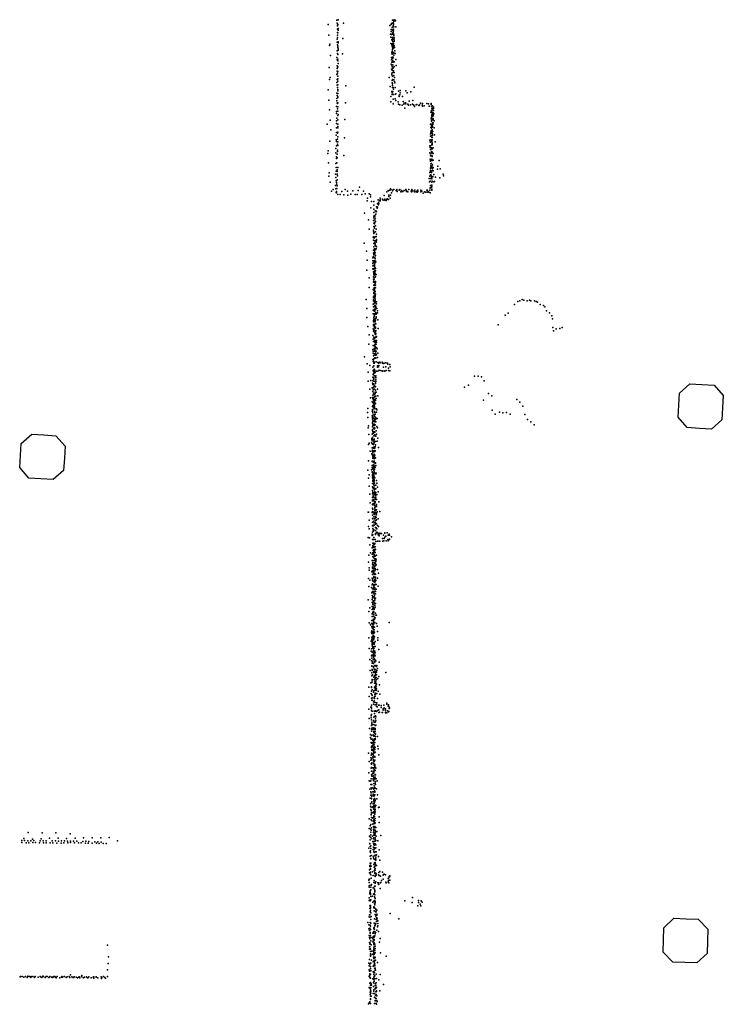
# Model space of a CAD drawing. Header units: millimetres. Extents: x -59317 to 38363, y -36677 to 72540.
# Tile 9 of 17: x -3225 to 1580, y 4468 to 11196. Entities that reach past the tile are written whole.
import ezdxf

# ---------------------------------------------------------------- set-up
doc = ezdxf.new("R2010")
doc.units = ezdxf.units.MM
doc.layers.add('P', color=9, linetype='Continuous')
doc.layers.add('PANOS', color=10, linetype='Continuous')

msp = doc.modelspace()

# ---------------------------------------------------------------- linework, layer by layer
at = {"layer": 'P'}
for p in [(-1058, 11192), (-1056, 11172), (-1050, 11196), (-1014, 11173), (-685, 11171), (-685, 11171), (-680, 11173), (-678, 11193), (-674, 11175), (-672, 11192), (-669, 11184), (-663, 11195), (-659, 11188), (-1117, 11163), (-1055, 11158), (-1055, 11109), (-1054, 11154), (-1054, 11132), (-1053, 11163), (-1051, 11107), (-1050, 11135), (-1050, 11124), (-696, 11157), (-688, 11164), (-687, 11130), (-687, 11116), (-681, 11143), (-679, 11125), (-678, 11104), (-677, 11122), (-675, 11148), (-674, 11153), (-674, 11110), (-673, 11130), (-672, 11161), (-672, 11119), (-671, 11167), (-671, 11131), (-670, 11147), (-657, 11148), (-1113, 11091), (-1057, 11043), (-1056, 11064), (-1054, 11090), (-1054, 11075), (-1050, 11045), (-1050, 11038), (-1017, 11068), (-693, 11096), (-691, 11076), (-689, 11034), (-685, 11095), (-683, 11061), (-681, 11053), (-679, 11074), (-679, 11064), (-677, 11044), (-676, 11096), (-676, 11070), (-676, 11062), (-674, 11099), (-672, 11034), (-669, 11096), (-669, 11089), (-669, 11085), (-669, 11064), (-668, 11073), (-668, 11055), (-668, 11051), (-667, 11047), (-1109, 11020), (-1106, 11029), (-1056, 10983), (-1055, 11024), (-1053, 11006), (-1052, 11016), (-1050, 10987), (-1049, 10998), (-684, 11024), (-684, 10971), (-683, 10969), (-681, 11032), (-681, 11025), (-680, 11015), (-680, 10982), (-680, 10975), (-679, 11003), (-679, 10993), (-678, 10992), (-677, 11019), (-675, 11011), (-672, 10971), (-671, 11024), (-671, 11002), (-670, 10970), (-667, 11017), (-664, 11006), (-663, 10983), (-1102, 10951), (-1059, 10938), (-1057, 10921), (-1054, 10964), (-1051, 10958), (-1051, 10927), (-1051, 10915), (-1021, 10963), (-686, 10937), (-685, 10922), (-683, 10906), (-682, 10960), (-681, 10928), (-679, 10910), (-678, 10940), (-677, 10966), (-677, 10930), (-677, 10914), (-676, 10939), (-673, 10940), (-673, 10905), (-670, 10953), (-668, 10907), (-661, 10965), (-656, 10924), (-1111, 10869), (-1057, 10880), (-1056, 10863), (-1056, 10845), (-1054, 10867), (-1053, 10874), (-1053, 10841), (-1050, 10896), (-688, 10892), (-685, 10857), (-683, 10885), (-682, 10874), (-681, 10852), (-677, 10888), (-677, 10862), (-677, 10836), (-671, 10869), (-671, 10846), (-668, 10876), (-667, 10835), (-653, 10882), (-1108, 10788), (-1104, 10801), (-1059, 10821), (-1058, 10767), (-1056, 10787), (-1054, 10830), (-1052, 10791), (-1051, 10809), (-1051, 10777), (-702, 10800), (-683, 10830), (-683, 10819), (-681, 10781), (-679, 10810), (-679, 10788), (-677, 10810), (-677, 10784), (-670, 10815), (-670, 10784), (-669, 10814), (-666, 10773), (-665, 10801), (-663, 10765), (-1117, 10716), (-1057, 10749), (-1055, 10733), (-1051, 10751), (-1051, 10718), (-1051, 10711), (-997, 10744), (-695, 10739), (-683, 10705), (-681, 10764), (-678, 10758), (-678, 10746), (-678, 10732), (-677, 10706), (-673, 10732), (-672, 10722), (-661, 10732), (-637, 10708), (-627, 10712), (-587, 10710), (-554, 10702), (-531, 10736), (-1114, 10645), (-1059, 10658), (-1058, 10694), (-1058, 10642), (-1056, 10678), (-1053, 10664), (-1052, 10670), (-1051, 10691), (-691, 10672), (-689, 10634), (-681, 10684), (-680, 10696), (-673, 10654), (-672, 10685), (-660, 10656), (-658, 10688), (-657, 10690), (-655, 10644), (-639, 10635), (-634, 10681), (-632, 10671), (-628, 10682), (-626, 10697), (-611, 10671), (-606, 10636), (-579, 10696), (-565, 10640), (-540, 10644), (-1108, 10579), (-1062, 10603), (-1061, 10569), (-1057, 10625), (-1055, 10623), (-1054, 10586), (-1053, 10629), (-1053, 10601), (-1052, 10572), (-1000, 10629), (-673, 10622), (-638, 10618), (-629, 10614), (-612, 10613), (-601, 10618), (-600, 10625), (-595, 10591), (-590, 10628), (-588, 10620), (-573, 10619), (-570, 10611), (-556, 10614), (-543, 10618), (-535, 10615), (-534, 10611), (-528, 10603), (-516, 10614), (-512, 10617), (-499, 10609), (-495, 10614), (-487, 10625), (-476, 10612), (-474, 10606), (-473, 10623), (-463, 10608), (-444, 10623), (-432, 10622), (-428, 10606), (-426, 10606), (-417, 10563), (-415, 10623), (-415, 10616), (-412, 10575), (-409, 10604), (-409, 10592), (-409, 10567), (-408, 10581), (-406, 10608), (-404, 10591), (-399, 10598), (-399, 10576), (-398, 10589), (-1104, 10510), (-1062, 10504), (-1060, 10554), (-1058, 10524), (-1052, 10511), (-1051, 10542), (-1050, 10548), (-1004, 10513), (-414, 10518), (-413, 10530), (-413, 10506), (-413, 10502), (-412, 10525), (-409, 10545), (-409, 10542), (-409, 10517), (-408, 10557), (-408, 10511), (-404, 10535), (-402, 10548), (-402, 10541), (-402, 10519), (-401, 10560), (-401, 10512), (-400, 10550), (-396, 10553), (-395, 10504), (-1124, 10481), (-1099, 10443), (-1062, 10487), (-1061, 10456), (-1053, 10481), (-1053, 10458), (-1052, 10466), (-419, 10482), (-416, 10459), (-415, 10436), (-413, 10455), (-412, 10474), (-412, 10465), (-411, 10481), (-411, 10466), (-410, 10441), (-410, 10429), (-408, 10444), (-406, 10462), (-405, 10491), (-405, 10490), (-405, 10468), (-404, 10480), (-403, 10432), (-402, 10491), (-393, 10456), (-1107, 10365), (-1064, 10375), (-1063, 10407), (-1062, 10363), (-1061, 10426), (-1054, 10420), (-1054, 10379), (-1053, 10428), (-1053, 10395), (-1052, 10362), (-1006, 10388), (-423, 10373), (-421, 10362), (-420, 10417), (-418, 10399), (-416, 10427), (-416, 10376), (-415, 10403), (-411, 10422), (-411, 10390), (-411, 10365), (-409, 10390), (-409, 10368), (-408, 10416), (-407, 10391), (-407, 10375), (-406, 10415), (-406, 10404), (-391, 10409), (-1119, 10300), (-1065, 10315), (-1061, 10335), (-1055, 10296), (-1054, 10346), (-1054, 10304), (-1053, 10337), (-424, 10334), (-422, 10323), (-419, 10360), (-419, 10308), (-418, 10334), (-413, 10296), (-412, 10320), (-410, 10314), (-409, 10340), (-408, 10348), (-408, 10319), (-407, 10354), (-407, 10340), (-407, 10314), (-402, 10320), (-388, 10361), (-1120, 10282), (-1065, 10286), (-1062, 10260), (-1061, 10247), (-1057, 10253), (-1056, 10278), (-1011, 10269), (-423, 10286), (-422, 10243), (-420, 10265), (-420, 10236), (-418, 10279), (-418, 10239), (-418, 10230), (-416, 10282), (-411, 10238), (-409, 10289), (-409, 10269), (-409, 10243), (-408, 10290), (-408, 10264), (-408, 10262), (-408, 10233), (-404, 10285), (-401, 10237), (-400, 10282), (-361, 10233), (-1115, 10217), (-1066, 10213), (-1064, 10187), (-1064, 10161), (-1058, 10218), (-1057, 10170), (-1053, 10185), (-420, 10181), (-418, 10167), (-418, 10161), (-417, 10211), (-417, 10186), (-416, 10198), (-413, 10213), (-411, 10184), (-409, 10196), (-408, 10163), (-406, 10204), (-405, 10176), (-401, 10163), (-400, 10186), (-371, 10175), (-370, 10195), (-352, 10177), (-1114, 10127), (-1111, 10150), (-1069, 10141), (-1066, 10118), (-1063, 10094), (-1057, 10141), (-1057, 10102), (-1056, 10159), (-1055, 10129), (-429, 10110), (-424, 10151), (-423, 10126), (-421, 10092), (-419, 10137), (-418, 10110), (-415, 10134), (-413, 10151), (-412, 10122), (-412, 10114), (-410, 10108), (-408, 10093), (-404, 10122), (-403, 10124), (-396, 10138), (-385, 10120), (-355, 10116), (-332, 10140), (-330, 10128), (-1105, 10086), (-1096, 10025), (-1084, 10035), (-1067, 10064), (-1065, 10040), (-1060, 10084), (-1059, 10073), (-1059, 10043), (-1056, 10061), (-1002, 10036), (-949, 10026), (-912, 10029), (-904, 10052), (-876, 10025), (-708, 10029), (-707, 10027), (-696, 10031), (-693, 10041), (-691, 10035), (-679, 10027), (-678, 10030), (-670, 10036), (-653, 10028), (-649, 10035), (-649, 10031), (-633, 10030), (-628, 10036), (-617, 10029), (-600, 10028), (-588, 10036), (-585, 10028), (-583, 10029), (-567, 10035), (-552, 10025), (-547, 10035), (-547, 10028), (-539, 10027), (-525, 10032), (-505, 10031), (-484, 10031), (-481, 10025), (-445, 10032), (-442, 10032), (-425, 10089), (-424, 10031), (-422, 10047), (-421, 10045), (-420, 10062), (-412, 10055), (-412, 10052), (-411, 10065), (-410, 10032), (-409, 10086), (-409, 10053), (-409, 10037), (-397, 10088), (-391, 10090), (-1064, 10015), (-1061, 10021), (-1060, 10012), (-1052, 10001), (-1037, 10002), (-1024, 10023), (-1010, 9999), (-987, 10024), (-984, 9997), (-963, 10003), (-933, 10002), (-919, 10001), (-889, 10001), (-866, 10007), (-851, 9959), (-850, 9977), (-837, 10005), (-829, 9985), (-828, 9999), (-777, 9964), (-767, 9959), (-764, 9964), (-763, 9977), (-762, 9958), (-748, 9969), (-743, 9963), (-736, 9994), (-731, 9969), (-730, 9962), (-722, 9960), (-718, 10019), (-718, 9967), (-717, 9970), (-714, 9973), (-705, 9968), (-704, 9988), (-703, 9997), (-694, 9976), (-693, 9997), (-686, 10013), (-646, 10023), (-621, 10019), (-615, 10023), (-608, 10023), (-582, 10023), (-575, 10020), (-550, 10019), (-528, 10020), (-518, 10020), (-512, 10024), (-511, 10018), (-506, 10023), (-486, 10019), (-478, 10024), (-470, 10011), (-461, 10020), (-454, 10017), (-442, 10017), (-436, 10022), (-431, 10018), (-430, 10018), (-421, 10014), (-827, 9910), (-821, 9954), (-807, 9953), (-807, 9902), (-805, 9928), (-787, 9917), (-786, 9918), (-784, 9909), (-784, 9908), (-781, 9937), (-781, 9914), (-776, 9941), (-774, 9947), (-774, 9931), (-772, 9940), (-870, 9874), (-842, 9829), (-809, 9823), (-806, 9878), (-806, 9842), (-805, 9854), (-804, 9856), (-800, 9854), (-800, 9828), (-799, 9857), (-798, 9890), (-797, 9840), (-796, 9890), (-792, 9868), (-791, 9883), (-789, 9888), (-838, 9765), (-809, 9757), (-806, 9783), (-805, 9806), (-803, 9780), (-801, 9807), (-801, 9800), (-801, 9771), (-797, 9814), (-794, 9817), (-794, 9787), (-791, 9764), (-810, 9711), (-809, 9689), (-808, 9747), (-806, 9736), (-806, 9713), (-803, 9704), (-802, 9743), (-801, 9709), (-795, 9747), (-794, 9713), (-793, 9713), (-791, 9715), (-788, 9730), (-788, 9694), (-871, 9670), (-807, 9667), (-807, 9645), (-801, 9684), (-801, 9671), (-801, 9630), (-800, 9631), (-799, 9630), (-798, 9665), (-796, 9656), (-796, 9654), (-795, 9685), (-795, 9651), (-792, 9628), (-791, 9676), (-791, 9649), (-791, 9630), (-788, 9645), (-787, 9684), (-857, 9615), (-814, 9568), (-810, 9576), (-809, 9621), (-809, 9573), (-808, 9600), (-807, 9590), (-806, 9603), (-806, 9593), (-804, 9571), (-802, 9593), (-801, 9619), (-801, 9610), (-799, 9620), (-799, 9574), (-798, 9561), (-797, 9602), (-794, 9585), (-852, 9553), (-813, 9549), (-813, 9530), (-812, 9513), (-812, 9494), (-811, 9494), (-810, 9534), (-807, 9495), (-806, 9548), (-805, 9490), (-804, 9546), (-804, 9544), (-804, 9518), (-802, 9510), (-801, 9517), (-800, 9549), (-800, 9536), (-799, 9546), (-799, 9528), (-798, 9500), (-795, 9546), (-795, 9496), (-793, 9542), (-855, 9484), (-838, 9431), (-809, 9438), (-808, 9473), (-808, 9422), (-806, 9463), (-806, 9460), (-806, 9422), (-805, 9454), (-805, 9453), (-804, 9434), (-803, 9424), (-800, 9464), (-800, 9455), (-800, 9450), (-799, 9476), (-798, 9482), (-798, 9463), (-797, 9436), (-794, 9481), (-794, 9438), (-791, 9456), (-837, 9367), (-811, 9353), (-809, 9402), (-807, 9381), (-805, 9418), (-805, 9406), (-805, 9381), (-804, 9403), (-804, 9384), (-804, 9379), (-804, 9364), (-804, 9352), (-803, 9361), (-802, 9402), (-801, 9361), (-799, 9389), (-798, 9365), (-795, 9364), (-794, 9408), (-794, 9397), (-794, 9382), (-794, 9364), (-859, 9285), (-809, 9350), (-809, 9302), (-808, 9296), (-807, 9332), (-805, 9324), (-804, 9346), (-804, 9296), (-803, 9345), (-803, 9310), (-802, 9351), (-802, 9346), (-802, 9334), (-802, 9331), (-802, 9324), (-802, 9301), (-801, 9325), (-801, 9297), (-800, 9296), (-798, 9317), (-798, 9313), (-798, 9309), (-798, 9287), (-797, 9303), (-796, 9338), (-794, 9320), (-854, 9223), (-810, 9252), (-809, 9274), (-809, 9234), (-808, 9282), (-807, 9278), (-807, 9255), (-804, 9269), (-803, 9235), (-802, 9241), (-802, 9219), (-801, 9265), (-801, 9239), (-800, 9268), (-797, 9276), (-797, 9271), (-797, 9261), (-796, 9242), (-795, 9243), (-793, 9234), (-792, 9230), (-789, 9267), (-788, 9255), (-786, 9223), (154, 9249), (177, 9270), (192, 9276), (208, 9284), (218, 9279), (242, 9276), (256, 9279), (267, 9276), (292, 9275), (302, 9270), (312, 9265), (330, 9250), (352, 9243), (362, 9235), (-853, 9160), (-811, 9186), (-810, 9211), (-806, 9207), (-806, 9160), (-805, 9159), (-804, 9186), (-803, 9171), (-803, 9152), (-802, 9212), (-802, 9212), (-802, 9176), (-801, 9185), (-801, 9182), (-800, 9213), (-800, 9204), (-800, 9201), (-794, 9217), (-793, 9154), (-792, 9193), (-792, 9192), (-791, 9166), (-791, 9158), (-790, 9183), (-788, 9189), (-782, 9194), (-781, 9206), (91, 9176), (111, 9190), (374, 9206), (393, 9193), (409, 9172), (414, 9151), (-848, 9100), (-811, 9084), (-809, 9105), (-808, 9141), (-808, 9132), (-808, 9113), (-807, 9146), (-804, 9133), (-803, 9150), (-802, 9136), (-801, 9131), (-801, 9110), (-801, 9102), (-801, 9092), (-799, 9100), (-798, 9117), (-797, 9135), (-797, 9132), (-795, 9089), (-794, 9142), (-794, 9093), (-793, 9117), (-778, 9146), (-777, 9085), (44, 9110), (416, 9093), (438, 9084), (464, 9086), (479, 9093), (-839, 9043), (-812, 9039), (-809, 9068), (-806, 9027), (-805, 9082), (-805, 9077), (-803, 9016), (-802, 9058), (-802, 9019), (-802, 9016), (-800, 9021), (-798, 9069), (-797, 9048), (-796, 9049), (-794, 9068), (-794, 9064), (-794, 9044), (-794, 9027), (-792, 9073), (-792, 9051), (-791, 9027), (-789, 9032), (421, 9071), (-841, 8978), (-811, 8969), (-810, 9014), (-809, 8996), (-804, 8949), (-803, 8967), (-801, 9001), (-801, 8994), (-799, 8995), (-799, 8974), (-799, 8967), (-798, 8988), (-798, 8950), (-797, 8961), (-796, 8963), (-794, 8995), (-792, 9003), (-791, 9000), (-791, 8979), (-790, 8955), (-789, 9003), (-789, 8993), (-788, 8956), (-788, 8953), (-870, 8893), (-813, 8942), (-811, 8931), (-810, 8917), (-809, 8900), (-807, 8932), (-806, 8914), (-805, 8902), (-800, 8940), (-800, 8885), (-799, 8913), (-797, 8930), (-796, 8933), (-796, 8929), (-796, 8905), (-795, 8885), (-794, 8903), (-792, 8917), (-792, 8883), (-790, 8931), (-788, 8906), (-784, 8946), (-781, 8887), (-778, 8917), (-851, 8845), (-834, 8834), (-812, 8873), (-812, 8822), (-811, 8860), (-809, 8872), (-807, 8848), (-805, 8878), (-805, 8830), (-803, 8848), (-802, 8855), (-790, 8858), (-782, 8822), (-781, 8831), (-779, 8854), (-776, 8853), (-775, 8825), (-774, 8850), (-772, 8834), (-765, 8855), (-763, 8852), (-749, 8855), (-747, 8850), (-742, 8847), (-739, 8821), (-736, 8848), (-725, 8825), (-724, 8852), (-713, 8848), (-710, 8843), (-706, 8815), (-696, 8839), (-694, 8823), (-844, 8787), (-812, 8754), (-810, 8800), (-810, 8797), (-810, 8774), (-810, 8771), (-807, 8791), (-807, 8780), (-807, 8748), (-806, 8752), (-804, 8807), (-804, 8765), (-802, 8806), (-802, 8801), (-800, 8797), (-800, 8782), (-796, 8785), (-794, 8758), (-793, 8762), (-793, 8750), (-793, 8749), (-789, 8794), (-778, 8794), (-769, 8802), (-763, 8798), (-752, 8797), (-748, 8794), (-735, 8797), (-730, 8795), (-723, 8800), (-707, 8799), (-697, 8797), (-118, 8761), (-94, 8760), (-71, 8755), (-845, 8725), (-827, 8731), (-817, 8680), (-816, 8712), (-813, 8704), (-812, 8729), (-809, 8739), (-809, 8708), (-809, 8684), (-807, 8739), (-807, 8726), (-804, 8687), (-803, 8725), (-803, 8699), (-796, 8690), (-794, 8719), (-794, 8710), (-794, 8690), (-794, 8687), (-794, 8687), (-793, 8734), (-793, 8724), (-188, 8686), (-159, 8698), (-53, 8728), (-834, 8671), (-829, 8613), (-816, 8614), (-813, 8679), (-813, 8655), (-813, 8630), (-811, 8666), (-808, 8643), (-807, 8614), (-806, 8633), (-802, 8672), (-801, 8632), (-801, 8619), (-800, 8644), (-799, 8619), (-798, 8642), (-797, 8650), (-795, 8665), (-793, 8624), (-790, 8650), (-781, 8672), (-778, 8625), (-23, 8641), (-1, 8625), (-818, 8584), (-815, 8552), (-814, 8606), (-814, 8581), (-813, 8557), (-812, 8552), (-809, 8572), (-809, 8552), (-809, 8545), (-808, 8593), (-808, 8576), (-807, 8604), (-804, 8565), (-803, 8592), (-803, 8588), (-802, 8565), (-802, 8552), (-801, 8548), (-800, 8577), (-797, 8601), (-794, 8594), (-794, 8574), (-790, 8608), (-58, 8597), (170, 8601), (191, 8582), (211, 8556), (-849, 8513), (-846, 8539), (-846, 8478), (-818, 8521), (-818, 8490), (-815, 8533), (-814, 8493), (-813, 8511), (-813, 8509), (-813, 8485), (-812, 8529), (-812, 8483), (-806, 8495), (-803, 8539), (-802, 8541), (-802, 8518), (-802, 8495), (-801, 8519), (-800, 8485), (-799, 8511), (-796, 8538), (-796, 8501), (-789, 8514), (-787, 8536), (-785, 8530), (2, 8527), (23, 8500), (51, 8514), (75, 8509), (101, 8511), (125, 8501), (225, 8498), (-842, 8421), (-816, 8445), (-816, 8437), (-815, 8477), (-815, 8469), (-815, 8413), (-814, 8461), (-812, 8426), (-811, 8428), (-811, 8423), (-810, 8458), (-810, 8453), (-810, 8451), (-809, 8473), (-808, 8431), (-803, 8433), (-802, 8471), (-801, 8458), (-801, 8424), (-800, 8447), (-799, 8428), (-798, 8464), (-796, 8427), (-794, 8451), (-792, 8476), (-792, 8448), (-785, 8468), (-785, 8417), (-784, 8472), (244, 8465), (266, 8447), (288, 8428), (-845, 8408), (-840, 8362), (-817, 8364), (-816, 8366), (-815, 8393), (-815, 8389), (-813, 8380), (-809, 8377), (-809, 8371), (-808, 8403), (-805, 8353), (-804, 8353), (-803, 8406), (-803, 8380), (-801, 8401), (-801, 8379), (-801, 8353), (-800, 8404), (-800, 8377), (-799, 8359), (-793, 8350), (-790, 8386), (-787, 8364), (-780, 8406), (-843, 8293), (-837, 8303), (-822, 8304), (-820, 8334), (-820, 8328), (-817, 8318), (-816, 8342), (-816, 8329), (-816, 8295), (-815, 8301), (-809, 8293), (-807, 8316), (-806, 8326), (-805, 8301), (-804, 8326), (-804, 8306), (-803, 8330), (-796, 8280), (-795, 8291), (-794, 8314), (-794, 8314), (-783, 8317), (-779, 8337), (-832, 8247), (-819, 8229), (-818, 8271), (-818, 8224), (-817, 8247), (-815, 8255), (-815, 8221), (-814, 8272), (-814, 8209), (-813, 8244), (-812, 8271), (-812, 8238), (-811, 8268), (-811, 8245), (-809, 8216), (-809, 8209), (-805, 8274), (-804, 8274), (-804, 8251), (-804, 8247), (-804, 8221), (-803, 8227), (-802, 8275), (-802, 8265), (-802, 8210), (-801, 8246), (-800, 8245), (-800, 8221), (-799, 8270), (-797, 8250), (-775, 8272), (-842, 8182), (-842, 8181), (-818, 8150), (-817, 8180), (-817, 8177), (-814, 8199), (-814, 8152), (-813, 8179), (-813, 8174), (-811, 8149), (-807, 8171), (-807, 8155), (-807, 8150), (-805, 8174), (-805, 8141), (-804, 8195), (-804, 8168), (-803, 8204), (-803, 8180), (-801, 8197), (-800, 8144), (-797, 8165), (-794, 8201), (-794, 8169), (-794, 8165), (-793, 8149), (-847, 8118), (-837, 8086), (-821, 8121), (-817, 8136), (-817, 8106), (-817, 8105), (-816, 8081), (-815, 8128), (-815, 8087), (-815, 8076), (-813, 8135), (-813, 8092), (-811, 8098), (-810, 8124), (-810, 8097), (-807, 8090), (-806, 8116), (-806, 8089), (-805, 8131), (-804, 8107), (-804, 8101), (-804, 8077), (-801, 8122), (-799, 8100), (-798, 8135), (-793, 8093), (-791, 8098), (-843, 8063), (-837, 8008), (-816, 8065), (-815, 8027), (-814, 8043), (-812, 8071), (-812, 8048), (-812, 8042), (-811, 8056), (-811, 8026), (-807, 8066), (-807, 8022), (-806, 8064), (-805, 8037), (-805, 8019), (-804, 8045), (-803, 8052), (-803, 8042), (-803, 8010), (-802, 8010), (-801, 8030), (-800, 8065), (-793, 8015), (-787, 8048), (-786, 8030), (-834, 7953), (-816, 8003), (-815, 7979), (-815, 7955), (-812, 7997), (-812, 7967), (-811, 7942), (-808, 7997), (-807, 7966), (-806, 7990), (-805, 7994), (-805, 7953), (-803, 7960), (-803, 7958), (-802, 7984), (-801, 7994), (-799, 7993), (-799, 7969), (-797, 7956), (-797, 7944), (-793, 7990), (-793, 7946), (-792, 7966), (-785, 7951), (-781, 8001), (-776, 7970), (-832, 7895), (-816, 7912), (-816, 7884), (-815, 7931), (-815, 7908), (-812, 7880), (-811, 7891), (-810, 7936), (-810, 7910), (-809, 7917), (-803, 7890), (-802, 7903), (-801, 7932), (-801, 7906), (-801, 7879), (-798, 7919), (-796, 7904), (-796, 7894), (-795, 7925), (-793, 7934), (-789, 7883), (-788, 7882), (-787, 7917), (-771, 7901), (-845, 7832), (-843, 7830), (-817, 7828), (-815, 7859), (-815, 7835), (-815, 7811), (-814, 7851), (-806, 7831), (-806, 7820), (-801, 7815), (-800, 7853), (-799, 7862), (-799, 7843), (-797, 7871), (-796, 7831), (-796, 7827), (-794, 7870), (-793, 7845), (-791, 7820), (-788, 7847), (-788, 7826), (-787, 7869), (-787, 7847), (-787, 7812), (-784, 7833), (-766, 7835), (-837, 7776), (-815, 7787), (-815, 7762), (-815, 7738), (-814, 7786), (-810, 7743), (-809, 7738), (-807, 7769), (-805, 7798), (-804, 7743), (-803, 7758), (-802, 7786), (-798, 7791), (-795, 7774), (-794, 7801), (-794, 7761), (-794, 7749), (-790, 7795), (-790, 7777), (-789, 7778), (-788, 7751), (-780, 7740), (-777, 7785), (-843, 7733), (-839, 7718), (-818, 7680), (-817, 7671), (-815, 7695), (-814, 7720), (-812, 7675), (-811, 7708), (-809, 7700), (-805, 7710), (-795, 7678), (-794, 7725), (-794, 7705), (-794, 7685), (-793, 7724), (-793, 7723), (-791, 7724), (-790, 7687), (-786, 7718), (-786, 7695), (-781, 7690), (-776, 7677), (-774, 7733), (-774, 7684), (-770, 7680), (-769, 7670), (-765, 7688), (-761, 7686), (-753, 7686), (-741, 7673), (-731, 7688), (-730, 7689), (-715, 7689), (-709, 7673), (-701, 7680), (-699, 7673), (-845, 7657), (-835, 7656), (-833, 7608), (-815, 7644), (-813, 7645), (-813, 7604), (-812, 7618), (-811, 7619), (-807, 7657), (-806, 7644), (-806, 7608), (-805, 7618), (-802, 7611), (-799, 7616), (-797, 7644), (-793, 7631), (-782, 7633), (-770, 7633), (-766, 7633), (-746, 7651), (-745, 7633), (-738, 7635), (-735, 7650), (-730, 7661), (-724, 7668), (-722, 7635), (-711, 7643), (-708, 7636), (-700, 7646), (-698, 7643), (-686, 7663), (-840, 7536), (-829, 7554), (-818, 7588), (-817, 7545), (-813, 7595), (-812, 7590), (-812, 7552), (-811, 7569), (-807, 7593), (-807, 7576), (-807, 7553), (-806, 7545), (-805, 7558), (-803, 7592), (-803, 7565), (-802, 7539), (-799, 7558), (-798, 7556), (-797, 7593), (-797, 7578), (-796, 7574), (-795, 7575), (-789, 7538), (-843, 7489), (-817, 7500), (-815, 7501), (-815, 7475), (-814, 7527), (-812, 7486), (-809, 7520), (-807, 7474), (-806, 7531), (-805, 7501), (-802, 7515), (-802, 7482), (-799, 7513), (-799, 7488), (-797, 7531), (-796, 7483), (-795, 7512), (-795, 7502), (-793, 7513), (-793, 7494), (-793, 7476), (-790, 7505), (-790, 7471), (-839, 7435), (-837, 7451), (-819, 7423), (-816, 7432), (-815, 7454), (-815, 7449), (-815, 7405), (-811, 7466), (-810, 7420), (-809, 7427), (-808, 7415), (-807, 7446), (-807, 7435), (-807, 7409), (-804, 7450), (-803, 7461), (-803, 7432), (-801, 7414), (-800, 7431), (-799, 7407), (-799, 7404), (-797, 7465), (-797, 7445), (-795, 7464), (-795, 7407), (-794, 7439), (-781, 7438), (-774, 7414), (-842, 7378), (-833, 7367), (-818, 7379), (-817, 7334), (-816, 7361), (-815, 7374), (-815, 7342), (-807, 7391), (-807, 7383), (-807, 7357), (-807, 7335), (-806, 7389), (-806, 7383), (-804, 7361), (-803, 7352), (-802, 7369), (-799, 7334), (-798, 7385), (-798, 7365), (-796, 7355), (-796, 7338), (-794, 7387), (-794, 7372), (-792, 7363), (-790, 7337), (-780, 7381), (-840, 7324), (-822, 7317), (-819, 7280), (-816, 7307), (-815, 7288), (-812, 7283), (-812, 7282), (-809, 7319), (-808, 7308), (-807, 7330), (-806, 7305), (-806, 7278), (-804, 7319), (-804, 7286), (-803, 7292), (-803, 7271), (-800, 7313), (-798, 7288), (-795, 7273), (-794, 7302), (-794, 7289), (-791, 7304), (-777, 7325), (-777, 7325), (-845, 7231), (-818, 7261), (-817, 7233), (-817, 7214), (-816, 7246), (-815, 7214), (-814, 7255), (-813, 7208), (-812, 7199), (-810, 7226), (-806, 7252), (-806, 7226), (-806, 7218), (-806, 7200), (-805, 7252), (-802, 7259), (-802, 7243), (-802, 7240), (-800, 7229), (-800, 7209), (-800, 7208), (-798, 7240), (-795, 7243), (-794, 7207), (-841, 7152), (-833, 7177), (-818, 7186), (-817, 7166), (-817, 7137), (-813, 7173), (-813, 7145), (-812, 7171), (-811, 7183), (-810, 7150), (-810, 7134), (-808, 7152), (-807, 7173), (-807, 7169), (-807, 7147), (-805, 7197), (-805, 7135), (-804, 7175), (-803, 7165), (-801, 7175), (-799, 7193), (-796, 7182), (-795, 7141), (-837, 7075), (-823, 7071), (-820, 7090), (-817, 7118), (-817, 7069), (-814, 7091), (-813, 7118), (-810, 7117), (-810, 7096), (-809, 7100), (-809, 7074), (-808, 7120), (-808, 7085), (-806, 7121), (-806, 7095), (-806, 7068), (-805, 7073), (-801, 7100), (-800, 7077), (-799, 7112), (-797, 7108), (-792, 7127), (-789, 7128), (-788, 7070), (-702, 7076), (-830, 7060), (-821, 7010), (-820, 7050), (-820, 7020), (-819, 7002), (-818, 7040), (-817, 7044), (-817, 6999), (-815, 7011), (-814, 7047), (-813, 7036), (-812, 7063), (-811, 7051), (-811, 7004), (-809, 7042), (-809, 7028), (-808, 7016), (-807, 7046), (-807, 7002), (-804, 7008), (-803, 7026), (-801, 7045), (-801, 7012), (-783, 7052), (-781, 7015), (-841, 6973), (-824, 6950), (-820, 6960), (-819, 6977), (-818, 6969), (-818, 6966), (-818, 6938), (-817, 6944), (-817, 6933), (-816, 6957), (-816, 6948), (-816, 6944), (-815, 6930), (-814, 6983), (-814, 6935), (-812, 6933), (-811, 6981), (-808, 6989), (-808, 6959), (-807, 6971), (-807, 6964), (-806, 6938), (-802, 6938), (-801, 6980), (-798, 6946), (-779, 6957), (-778, 6973), (-837, 6900), (-824, 6881), (-821, 6898), (-818, 6875), (-817, 6927), (-817, 6917), (-814, 6911), (-813, 6908), (-813, 6902), (-812, 6876), (-809, 6879), (-809, 6863), (-808, 6888), (-808, 6884), (-807, 6911), (-807, 6900), (-804, 6926), (-804, 6870), (-799, 6882), (-798, 6914), (-797, 6870), (-772, 6892), (-715, 6922), (-834, 6825), (-822, 6849), (-821, 6815), (-820, 6834), (-819, 6854), (-818, 6800), (-813, 6850), (-812, 6809), (-811, 6850), (-811, 6822), (-810, 6857), (-809, 6796), (-808, 6839), (-806, 6847), (-805, 6858), (-803, 6832), (-800, 6853), (-800, 6812), (-800, 6808), (-799, 6825), (-799, 6806), (-796, 6849), (-794, 6816), (-792, 6815), (-769, 6807), (-832, 6749), (-820, 6779), (-819, 6781), (-819, 6734), (-818, 6756), (-818, 6748), (-808, 6776), (-808, 6769), (-807, 6736), (-805, 6743), (-804, 6758), (-802, 6741), (-800, 6782), (-799, 6757), (-797, 6782), (-797, 6780), (-796, 6754), (-795, 6735), (-793, 6740), (-792, 6753), (-789, 6777), (-788, 6737), (-786, 6782), (-785, 6750), (-782, 6762), (-725, 6736), (-826, 6665), (-820, 6712), (-820, 6666), (-818, 6688), (-818, 6679), (-815, 6719), (-807, 6703), (-803, 6688), (-802, 6714), (-802, 6662), (-801, 6711), (-799, 6705), (-799, 6677), (-798, 6694), (-797, 6662), (-796, 6664), (-795, 6727), (-795, 6701), (-795, 6669), (-794, 6716), (-793, 6675), (-792, 6663), (-791, 6700), (-791, 6687), (-787, 6719), (-787, 6687), (-779, 6695), (-773, 6708), (-841, 6636), (-823, 6636), (-822, 6637), (-822, 6633), (-821, 6607), (-818, 6617), (-809, 6600), (-805, 6611), (-802, 6636), (-797, 6628), (-797, 6624), (-797, 6595), (-796, 6614), (-795, 6644), (-793, 6645), (-792, 6648), (-792, 6622), (-791, 6637), (-791, 6613), (-789, 6624), (-788, 6656), (-776, 6607), (-767, 6651), (-838, 6571), (-825, 6592), (-822, 6560), (-820, 6584), (-819, 6547), (-818, 6578), (-818, 6546), (-813, 6562), (-808, 6535), (-803, 6541), (-803, 6532), (-801, 6568), (-801, 6558), (-800, 6586), (-799, 6584), (-797, 6531), (-796, 6574), (-795, 6588), (-785, 6591), (-785, 6527), (-781, 6558), (-766, 6587), (-841, 6484), (-827, 6498), (-823, 6488), (-822, 6473), (-821, 6511), (-821, 6499), (-818, 6472), (-808, 6520), (-804, 6471), (-798, 6515), (-798, 6471), (-795, 6473), (-789, 6504), (-789, 6469), (-787, 6517), (-783, 6500), (-781, 6475), (-775, 6513), (-773, 6462), (-772, 6480), (-770, 6512), (-767, 6465), (-757, 6497), (-756, 6510), (-750, 6461), (-746, 6463), (-742, 6486), (-742, 6479), (-737, 6513), (-736, 6493), (-729, 6481), (-727, 6486), (-727, 6460), (-726, 6479), (-726, 6464), (-718, 6525), (-718, 6518), (-718, 6459), (-713, 6474), (-709, 6505), (-706, 6515), (-705, 6466), (-704, 6502), (-703, 6468), (-702, 6490), (-700, 6493), (-837, 6420), (-824, 6440), (-824, 6426), (-822, 6411), (-821, 6449), (-820, 6397), (-808, 6408), (-807, 6431), (-806, 6405), (-804, 6432), (-804, 6395), (-801, 6456), (-798, 6439), (-797, 6434), (-796, 6440), (-796, 6396), (-795, 6418), (-794, 6436), (-792, 6432), (-792, 6406), (-835, 6352), (-823, 6334), (-822, 6372), (-822, 6347), (-819, 6385), (-817, 6357), (-816, 6380), (-813, 6345), (-808, 6329), (-807, 6380), (-807, 6354), (-806, 6380), (-805, 6357), (-805, 6354), (-805, 6345), (-805, 6328), (-803, 6332), (-798, 6373), (-797, 6353), (-797, 6331), (-796, 6346), (-795, 6373), (-793, 6376), (-830, 6291), (-828, 6311), (-826, 6283), (-823, 6280), (-821, 6305), (-814, 6271), (-813, 6280), (-811, 6310), (-809, 6304), (-808, 6264), (-805, 6300), (-804, 6272), (-803, 6274), (-802, 6302), (-802, 6279), (-801, 6321), (-800, 6258), (-798, 6317), (-798, 6284), (-796, 6277), (-795, 6314), (-795, 6298), (-781, 6299), (-824, 6257), (-823, 6253), (-821, 6232), (-821, 6223), (-820, 6209), (-820, 6204), (-819, 6230), (-814, 6203), (-812, 6254), (-812, 6236), (-812, 6228), (-811, 6212), (-810, 6246), (-810, 6246), (-810, 6199), (-807, 6219), (-806, 6204), (-806, 6193), (-803, 6241), (-801, 6254), (-801, 6228), (-800, 6208), (-798, 6192), (-796, 6222), (-779, 6233), (-777, 6213), (-842, 6185), (-838, 6126), (-827, 6137), (-826, 6152), (-824, 6170), (-823, 6183), (-821, 6138), (-819, 6150), (-818, 6178), (-812, 6161), (-811, 6153), (-810, 6177), (-809, 6165), (-809, 6131), (-808, 6183), (-808, 6166), (-808, 6138), (-804, 6126), (-802, 6132), (-801, 6187), (-800, 6157), (-799, 6162), (-799, 6137), (-773, 6172), (-825, 6111), (-824, 6082), (-823, 6086), (-822, 6110), (-822, 6060), (-819, 6119), (-819, 6062), (-817, 6083), (-813, 6083), (-809, 6115), (-809, 6062), (-807, 6076), (-807, 6057), (-806, 6084), (-805, 6111), (-804, 6101), (-801, 6089), (-801, 6071), (-800, 6107), (-800, 6101), (-799, 6097), (-799, 6066), (-796, 6066), (-795, 6085), (-792, 6081), (-841, 6049), (-837, 5995), (-831, 5992), (-827, 5994), (-825, 6008), (-823, 6036), (-819, 6036), (-819, 6028), (-815, 6046), (-811, 6010), (-811, 6002), (-810, 6027), (-809, 6051), (-809, 6045), (-808, 6010), (-807, 6030), (-806, 6053), (-806, 6015), (-806, 6004), (-806, 5994), (-797, 6039), (-796, 6019), (-796, 6009), (-795, 6037), (-795, 5990), (-790, 6009), (-783, 5995), (-834, 5937), (-827, 5971), (-825, 5948), (-822, 5941), (-820, 5971), (-813, 5948), (-812, 5921), (-807, 5937), (-805, 5977), (-805, 5977), (-805, 5976), (-805, 5921), (-804, 5961), (-802, 5944), (-802, 5926), (-800, 5950), (-800, 5925), (-799, 5949), (-797, 5979), (-796, 5944), (-794, 5971), (-787, 5941), (-832, 5877), (-827, 5898), (-826, 5920), (-825, 5912), (-823, 5872), (-822, 5898), (-821, 5876), (-820, 5890), (-810, 5903), (-809, 5894), (-807, 5867), (-807, 5863), (-805, 5902), (-805, 5890), (-804, 5893), (-804, 5864), (-802, 5919), (-801, 5875), (-800, 5900), (-800, 5873), (-799, 5918), (-797, 5858), (-796, 5864), (-785, 5871), (-780, 5899), (-830, 5837), (-829, 5821), (-826, 5799), (-825, 5814), (-824, 5793), (-822, 5845), (-819, 5851), (-816, 5814), (-811, 5838), (-810, 5820), (-808, 5803), (-807, 5802), (-805, 5852), (-805, 5827), (-804, 5840), (-804, 5827), (-804, 5813), (-802, 5847), (-802, 5789), (-799, 5820), (-798, 5828), (-797, 5817), (-797, 5802), (-796, 5797), (-792, 5827), (-775, 5812), (-769, 5816), (-838, 5735), (-824, 5768), (-824, 5763), (-824, 5729), (-822, 5778), (-822, 5744), (-821, 5724), (-814, 5777), (-812, 5743), (-812, 5739), (-811, 5720), (-810, 5781), (-808, 5745), (-807, 5784), (-807, 5778), (-807, 5728), (-806, 5757), (-805, 5777), (-805, 5753), (-805, 5752), (-803, 5730), (-801, 5751), (-800, 5725), (-800, 5725), (-799, 5776), (-799, 5768), (-799, 5768), (-798, 5784), (-798, 5737), (-769, 5749), (-839, 5669), (-831, 5687), (-829, 5665), (-827, 5697), (-825, 5658), (-823, 5674), (-812, 5699), (-812, 5699), (-810, 5701), (-809, 5682), (-808, 5663), (-806, 5703), (-806, 5679), (-806, 5664), (-805, 5654), (-804, 5715), (-803, 5677), (-801, 5679), (-800, 5708), (-799, 5703), (-799, 5682), (-798, 5708), (-798, 5676), (-798, 5657), (-793, 5677), (-769, 5710), (-3211, 5587), (-3196, 5600), (-3191, 5587), (-3169, 5586), (-3166, 5641), (-3149, 5586), (-3138, 5597), (-3128, 5587), (-3085, 5586), (-3079, 5599), (-3071, 5639), (-3064, 5585), (-3021, 5603), (-3002, 5586), (-2977, 5640), (-2963, 5604), (-2904, 5602), (-2881, 5633), (-2846, 5604), (-2788, 5605), (-2729, 5605), (-2671, 5605), (-2613, 5607), (-836, 5617), (-831, 5592), (-830, 5609), (-827, 5625), (-826, 5645), (-823, 5602), (-815, 5617), (-808, 5642), (-808, 5599), (-806, 5624), (-805, 5605), (-805, 5604), (-804, 5630), (-800, 5639), (-798, 5621), (-798, 5594), (-797, 5632), (-796, 5606), (-795, 5649), (-792, 5647), (-792, 5587), (-791, 5617), (-786, 5649), (-779, 5586), (-759, 5621), (-3209, 5573), (-3181, 5572), (-3163, 5572), (-3135, 5573), (-3117, 5573), (-3089, 5572), (-3062, 5571), (-3044, 5584), (-3044, 5572), (-3016, 5571), (-2998, 5571), (-2981, 5584), (-2970, 5570), (-2960, 5583), (-2942, 5570), (-2939, 5584), (-2924, 5572), (-2919, 5584), (-2898, 5583), (-2896, 5572), (-2878, 5573), (-2877, 5583), (-2857, 5582), (-2850, 5572), (-2835, 5582), (-2822, 5571), (-2804, 5571), (-2794, 5581), (-2776, 5570), (-2773, 5582), (-2757, 5570), (-2752, 5581), (-2729, 5570), (-2711, 5579), (-2701, 5569), (-2690, 5578), (-2682, 5567), (-2669, 5577), (-2654, 5567), (-2635, 5567), (-2557, 5584), (-840, 5536), (-834, 5564), (-833, 5566), (-832, 5546), (-827, 5551), (-827, 5533), (-812, 5580), (-811, 5525), (-808, 5567), (-808, 5542), (-807, 5559), (-806, 5580), (-804, 5581), (-804, 5556), (-804, 5540), (-804, 5529), (-803, 5565), (-801, 5531), (-797, 5534), (-796, 5582), (-796, 5565), (-796, 5558), (-793, 5558), (-793, 5538), (-770, 5524), (-832, 5480), (-831, 5514), (-829, 5516), (-828, 5505), (-827, 5465), (-827, 5461), (-825, 5485), (-810, 5480), (-808, 5468), (-806, 5515), (-806, 5463), (-804, 5505), (-801, 5507), (-800, 5458), (-799, 5483), (-798, 5486), (-795, 5509), (-795, 5460), (-793, 5468), (-793, 5455), (-793, 5453), (-792, 5482), (-791, 5511), (-789, 5490), (-774, 5478), (-765, 5453), (-836, 5386), (-833, 5416), (-833, 5410), (-831, 5433), (-829, 5392), (-828, 5418), (-828, 5395), (-826, 5432), (-825, 5412), (-805, 5423), (-804, 5426), (-804, 5404), (-801, 5434), (-799, 5410), (-799, 5392), (-797, 5438), (-797, 5415), (-797, 5385), (-796, 5397), (-794, 5426), (-788, 5416), (-841, 5316), (-839, 5324), (-835, 5367), (-835, 5323), (-829, 5372), (-829, 5357), (-827, 5353), (-825, 5331), (-815, 5374), (-810, 5349), (-804, 5379), (-799, 5368), (-799, 5361), (-797, 5341), (-796, 5349), (-793, 5349), (-791, 5361), (-790, 5353), (-774, 5352), (-772, 5368), (-769, 5348), (-765, 5376), (-760, 5344), (-746, 5372), (-743, 5351), (-742, 5324), (-740, 5355), (-736, 5357), (-726, 5352), (-709, 5327), (-707, 5330), (-702, 5341), (-699, 5339), (-697, 5346), (-696, 5316), (-839, 5269), (-837, 5300), (-837, 5277), (-836, 5280), (-827, 5250), (-826, 5269), (-824, 5281), (-823, 5286), (-810, 5263), (-806, 5265), (-805, 5300), (-804, 5315), (-802, 5276), (-801, 5254), (-798, 5276), (-796, 5295), (-795, 5304), (-793, 5304), (-792, 5305), (-778, 5298), (-774, 5299), (-774, 5286), (-773, 5290), (-762, 5259), (-760, 5297), (-758, 5301), (-754, 5314), (-724, 5302), (-722, 5297), (-708, 5304), (-707, 5301), (-705, 5314), (-704, 5297), (-838, 5196), (-834, 5224), (-833, 5230), (-831, 5243), (-831, 5234), (-831, 5183), (-830, 5225), (-830, 5218), (-826, 5205), (-826, 5182), (-816, 5206), (-808, 5220), (-804, 5225), (-801, 5202), (-800, 5246), (-800, 5240), (-800, 5197), (-799, 5236), (-799, 5215), (-797, 5191), (-542, 5197), (-837, 5177), (-834, 5142), (-833, 5122), (-832, 5176), (-831, 5144), (-830, 5120), (-829, 5143), (-829, 5130), (-828, 5139), (-813, 5166), (-807, 5128), (-805, 5134), (-804, 5170), (-804, 5131), (-803, 5176), (-801, 5177), (-801, 5155), (-799, 5147), (-799, 5124), (-798, 5168), (-798, 5161), (-797, 5172), (-792, 5117), (-594, 5175), (-545, 5164), (-505, 5141), (-502, 5178), (-500, 5164), (-489, 5152), (-485, 5142), (-482, 5176), (-477, 5167), (-838, 5065), (-836, 5080), (-834, 5080), (-833, 5064), (-832, 5101), (-829, 5106), (-827, 5092), (-826, 5048), (-825, 5069), (-803, 5107), (-801, 5053), (-798, 5082), (-795, 5101), (-793, 5113), (-793, 5070), (-791, 5099), (-791, 5047), (-790, 5074), (-790, 5048), (-787, 5060), (-786, 5084), (-786, 5053), (-786, 5048), (-785, 5111), (-785, 5078), (-784, 5056), (-694, 5088), (-636, 5051), (-846, 5028), (-841, 5011), (-840, 4983), (-834, 4988), (-832, 5009), (-831, 5028), (-830, 4980), (-828, 5001), (-826, 5023), (-807, 4991), (-805, 4984), (-804, 5023), (-804, 4993), (-801, 4982), (-800, 5022), (-800, 5005), (-799, 5009), (-797, 5008), (-792, 5017), (-788, 5034), (-781, 4997), (-779, 5039), (-778, 5021), (-778, 5005), (-837, 4938), (-836, 4972), (-835, 4925), (-834, 4916), (-832, 4953), (-832, 4936), (-831, 4959), (-829, 4938), (-824, 4924), (-814, 4926), (-814, 4918), (-812, 4953), (-810, 4926), (-809, 4960), (-809, 4955), (-808, 4962), (-807, 4966), (-807, 4933), (-803, 4926), (-800, 4966), (-800, 4936), (-796, 4950), (-794, 4959), (-786, 4974), (-774, 4965), (-763, 4918), (-2626, 4871), (-836, 4891), (-836, 4861), (-834, 4880), (-834, 4861), (-832, 4886), (-832, 4846), (-827, 4902), (-824, 4874), (-812, 4895), (-809, 4902), (-808, 4908), (-806, 4878), (-806, 4854), (-805, 4883), (-804, 4910), (-804, 4906), (-804, 4865), (-803, 4887), (-800, 4878), (-798, 4865), (-798, 4849), (-768, 4892), (-2618, 4792), (-835, 4844), (-830, 4814), (-830, 4800), (-829, 4844), (-829, 4829), (-828, 4804), (-828, 4798), (-827, 4804), (-819, 4831), (-815, 4810), (-809, 4833), (-809, 4830), (-809, 4806), (-809, 4789), (-807, 4843), (-807, 4822), (-806, 4783), (-806, 4782), (-805, 4814), (-804, 4810), (-804, 4791), (-800, 4786), (-799, 4836), (-798, 4820), (-798, 4789), (-761, 4819), (-722, 4796), (-2621, 4746), (-840, 4749), (-839, 4732), (-836, 4774), (-834, 4743), (-830, 4748), (-830, 4712), (-828, 4726), (-826, 4748), (-823, 4770), (-811, 4728), (-810, 4758), (-807, 4736), (-803, 4768), (-803, 4768), (-802, 4759), (-802, 4758), (-802, 4716), (-801, 4746), (-800, 4744), (-799, 4734), (-799, 4730), (-798, 4716), (-798, 4710), (-795, 4770), (-781, 4753), (-3221, 4656), (-3219, 4657), (-3208, 4658), (-3197, 4654), (-3186, 4658), (-3173, 4652), (-3169, 4659), (-3168, 4660), (-3158, 4659), (-3148, 4652), (-3146, 4659), (-3136, 4658), (-3124, 4652), (-3123, 4653), (-3119, 4657), (-3099, 4653), (-3085, 4659), (-3083, 4656), (-3074, 4652), (-3069, 4657), (-3067, 4661), (-3062, 4657), (-3050, 4651), (-3043, 4657), (-3036, 4657), (-3025, 4652), (-3021, 4656), (-3019, 4657), (-3008, 4653), (-3000, 4653), (-2999, 4652), (-2991, 4657), (-2985, 4657), (-2979, 4653), (-2975, 4650), (-2969, 4658), (-2950, 4650), (-2940, 4654), (-2936, 4658), (-2933, 4653), (-2921, 4657), (-2919, 4657), (-2908, 4651), (-2900, 4655), (-2886, 4658), (-2882, 4651), (-2877, 4669), (-2869, 4656), (-2859, 4652), (-2856, 4651), (-2852, 4656), (-2840, 4653), (-2831, 4650), (-2820, 4653), (-2819, 4656), (-2814, 4649), (-2803, 4657), (-2801, 4664), (-2801, 4656), (-2788, 4648), (-2781, 4654), (-2769, 4656), (-2762, 4649), (-2759, 4650), (-2752, 4656), (-2736, 4648), (-2722, 4653), (-2719, 4656), (-2718, 4647), (-2703, 4655), (-2702, 4654), (-2691, 4648), (-2669, 4655), (-2666, 4645), (-2663, 4651), (-2652, 4657), (-2643, 4651), (-2638, 4647), (-2626, 4657), (-2624, 4703), (-839, 4703), (-838, 4658), (-836, 4695), (-835, 4665), (-834, 4653), (-833, 4676), (-831, 4646), (-830, 4646), (-829, 4671), (-827, 4698), (-827, 4696), (-811, 4689), (-807, 4672), (-806, 4693), (-806, 4648), (-803, 4682), (-803, 4659), (-801, 4686), (-800, 4662), (-798, 4702), (-795, 4702), (-791, 4674), (-789, 4645), (-764, 4672), (-839, 4582), (-834, 4579), (-833, 4613), (-832, 4615), (-829, 4616), (-829, 4599), (-829, 4578), (-828, 4615), (-826, 4583), (-824, 4608), (-821, 4598), (-814, 4641), (-809, 4614), (-809, 4590), (-808, 4617), (-806, 4638), (-803, 4626), (-799, 4641), (-798, 4597), (-796, 4610), (-794, 4582), (-793, 4599), (-790, 4615), (-788, 4585), (-772, 4635), (-741, 4603), (-831, 4550), (-831, 4535), (-830, 4568), (-828, 4523), (-827, 4557), (-826, 4543), (-824, 4523), (-810, 4542), (-806, 4557), (-805, 4566), (-802, 4542), (-802, 4515), (-800, 4517), (-798, 4574), (-794, 4531), (-793, 4575), (-793, 4530), (-793, 4508), (-792, 4553), (-791, 4534), (-791, 4530), (-789, 4561), (-787, 4555), (-786, 4526), (-765, 4560), (-842, 4472), (-837, 4478), (-834, 4486), (-830, 4505), (-830, 4474), (-828, 4500), (-801, 4474), (-797, 4492), (-796, 4494), (-791, 4476), (-790, 4507), (-787, 4468), (-786, 4495), (-784, 4487)]:
    msp.add_point(p, dxfattribs=at)
at = {"layer": 'PANOS'}
for points in [[(1417, 8403.6), (1334.3, 8408.5), (1271.2, 8479.5), (1276.1, 8562.2), (1281, 8644.9), (1352, 8707.9), (1434.7, 8703.1), (1517.4, 8698.2), (1580.5, 8627.2), (1575.6, 8544.5), (1570.7, 8461.8), (1499.7, 8398.7), (1417, 8403.6)], [(-3219.2, 8218.2), (-3213.9, 8300.9), (-3142.5, 8363.5), (-3059.8, 8358.2), (-2977.2, 8352.8), (-2914.5, 8281.4), (-2919.8, 8198.8), (-2925.2, 8116.1), (-2996.6, 8053.4), (-3079.2, 8058.8), (-3161.9, 8064.1), (-3224.6, 8135.5), (-3219.2, 8218.2)], [(1317.8, 4753.2), (1235, 4755.6), (1169.9, 4824.7), (1172.3, 4907.5), (1174.7, 4990.3), (1243.8, 5055.5), (1326.6, 5053.1), (1409.4, 5050.6), (1474.6, 4981.5), (1472.2, 4898.7), (1469.7, 4815.9), (1400.6, 4750.8), (1317.8, 4753.2)]]:
    msp.add_lwpolyline(points, dxfattribs=at)

doc.saveas('drawing.dxf')
